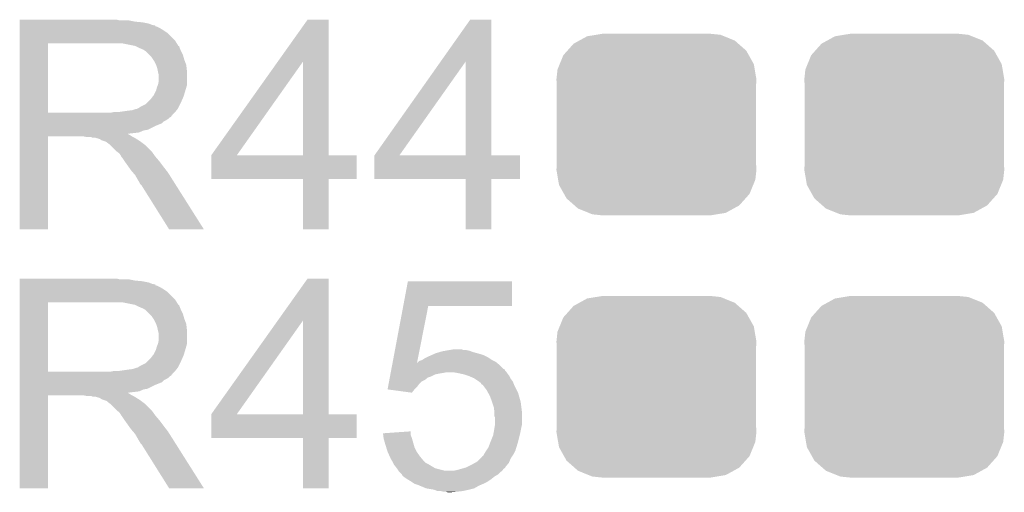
# Model space of a CAD drawing. Extents: x -1.3 to 24.2, y -3.9 to 53.4.
# Tile 30 of 57: x 14.9 to 18.7, y 13.8 to 15.6. Entities that reach past the tile are written whole.
import ezdxf

# ---------------------------------------------------------------- set-up
doc = ezdxf.new("R2010")
doc.units = 0
doc.layers.get('0').update_dxf_attribs({"linetype": 'CONTINUOUS'})
doc.layers.add('TWO-WIRE_ETH_3_CLICK_V103_GTO', color=11, linetype='CONTINUOUS')
doc.layers.add('TWO-WIRE_ETH_3_CLICK_V103_GTS', color=8, linetype='CONTINUOUS')

# ---------------------------------------------------------------- blocks, each defined once
blk = doc.blocks.new('CUSTOM_70')
for points in [[(-0.268438, 0.342124), (-0.233628, 0.347838), (0.2622, 0.342124), (0.247972, 0.347838)], [(-0.233628, 0.347838), (-0.20955, 0.35179), (0.247972, 0.347838), (0.20955, 0.35179)], [(-0.34504, 0.286174), (-0.320744, 0.31339), (0.348152, 0.286174), (0.317222, 0.31339)], [(-0.320744, 0.31339), (-0.298526, 0.325596), (0.317222, 0.31339), (0.30335, 0.325596)], [(-0.298526, 0.325596), (-0.268438, 0.342124), (0.30335, 0.325596), (0.2622, 0.342124)], [(-0.37475, 0.234078), (-0.360486, 0.26887), (0.377262, 0.234078), (0.357822, 0.26887)], [(-0.360486, 0.26887), (-0.34504, 0.286174), (0.357822, 0.26887), (0.348152, 0.286174)], [(-0.383124, 0.213652), (-0.37475, 0.234078), (0.380766, 0.213652), (0.377262, 0.234078)], [(-0.38735, 0.17526), (-0.383124, 0.213652), (0.38735, 0.17526), (0.380766, 0.213652)], [(-0.38608, 0.154124), (-0.38735, 0.17526), (0.38608, 0.154124), (0.38735, 0.17526)], [(-0.38608, -0.154124), (-0.38608, 0.154124), (0.38608, -0.154124), (0.38608, 0.154124)], [(-0.38735, -0.17526), (-0.38608, -0.154124), (0.38735, -0.17526), (0.38608, -0.154124)], [(-0.380764, -0.213652), (-0.38735, -0.17526), (0.383124, -0.213652), (0.38735, -0.17526)], [(-0.377262, -0.234078), (-0.380764, -0.213652), (0.374748, -0.234078), (0.383124, -0.213652)], [(-0.35782, -0.26887), (-0.377262, -0.234078), (0.360486, -0.26887), (0.374748, -0.234078)], [(-0.348152, -0.286174), (-0.35782, -0.26887), (0.345038, -0.286174), (0.360486, -0.26887)], [(-0.31722, -0.31339), (-0.348152, -0.286174), (0.320744, -0.31339), (0.345038, -0.286174)], [(-0.30335, -0.325596), (-0.31722, -0.31339), (0.298524, -0.325596), (0.320744, -0.31339)], [(-0.262198, -0.342124), (-0.30335, -0.325596), (0.268438, -0.342124), (0.298524, -0.325596)], [(-0.247972, -0.347838), (-0.262198, -0.342124), (0.233626, -0.347838), (0.268438, -0.342124)], [(-0.20955, -0.35179), (-0.247972, -0.347838), (0.20955, -0.35179), (0.233626, -0.347838)]]:
    blk.add_solid(points)

msp = doc.modelspace()

# ---------------------------------------------------------------- linework, layer by layer
at = {"layer": 'TWO-WIRE_ETH_3_CLICK_V103_GTO'}
for points in [[(14.85902, 15.64386), (14.859022, 15.6464), (15.245082, 15.64386), (15.234922, 15.6464)], [(14.85902, 15.63878), (14.85902, 15.64386), (15.30604, 15.63878), (15.280642, 15.64386)], [(14.85902, 15.63624), (14.85902, 15.63878), (15.333982, 15.63624), (15.30604, 15.63878)], [(15.858584, 15.483784), (15.974054, 15.646378), (16.055348, 15.483784), (16.05534, 15.646378)], [(15.974054, 15.646378), (15.97407, 15.6464), (16.05534, 15.646378), (15.97407, 15.6464)], [(16.48929, 15.483784), (16.603974, 15.646378), (16.685268, 15.483784), (16.68526, 15.646378)], [(16.603974, 15.646378), (16.60399, 15.6464), (16.68526, 15.646378), (16.60399, 15.6464)], [(14.85902, 15.631158), (14.85902, 15.63624), (15.359382, 15.631158), (15.333982, 15.63624)], [(14.85902, 15.62608), (14.85902, 15.631158), (15.372082, 15.62608), (15.359382, 15.631158)], [(14.85902, 15.623522), (14.85902, 15.62608), (15.38478, 15.623522), (15.372082, 15.62608)], [(14.85902, 15.620996), (14.85902, 15.623522), (15.384796, 15.620996), (15.38478, 15.623522)], [(14.85902, 15.61846), (14.85902, 15.620996), (15.3924, 15.61846), (15.384796, 15.620996)], [(14.85902, 15.61338), (14.85902, 15.61846), (15.402558, 15.61338), (15.3924, 15.61846)], [(14.85902, 15.605762), (14.85902, 15.61338), (15.41526, 15.605762), (15.402558, 15.61338)], [(14.85902, 15.595598), (14.85902, 15.605762), (15.430502, 15.595598), (15.41526, 15.605762)], [(14.859018, 15.565118), (14.85902, 15.595598), (15.46098, 15.565118), (15.430502, 15.595598)], [(14.859018, 15.55496), (14.859018, 15.565118), (15.467336, 15.55496), (15.46098, 15.565118)], [(14.859012, 15.285742), (14.859018, 15.55494), (14.96822, 15.285742), (14.968222, 15.55494)], [(14.859018, 15.55494), (14.859018, 15.55496), (14.968222, 15.55494), (15.22222, 15.55496)], [(15.306034, 15.5448), (15.255242, 15.55496), (15.473692, 15.5448), (15.467336, 15.55496)], [(15.306042, 15.544798), (15.306034, 15.5448), (15.47401, 15.544798), (15.473692, 15.5448)], [(15.306072, 15.544784), (15.306042, 15.544798), (15.476224, 15.544784), (15.47401, 15.544798)], [(15.32128, 15.53718), (15.306072, 15.544784), (15.47876, 15.53718), (15.476224, 15.544784)], [(15.339062, 15.529558), (15.32128, 15.53718), (15.48181, 15.529558), (15.47876, 15.53718)], [(15.34668, 15.52448), (15.339062, 15.529558), (15.48384, 15.52448), (15.48181, 15.529558)], [(15.346682, 15.524478), (15.34668, 15.52448), (15.483842, 15.524478), (15.48384, 15.52448)], [(15.361922, 15.509238), (15.346682, 15.524478), (15.491462, 15.509238), (15.483842, 15.524478)], [(15.36954, 15.50162), (15.361922, 15.509238), (15.493638, 15.50162), (15.491462, 15.509238)], [(15.376314, 15.49146), (15.36954, 15.50162), (15.49654, 15.49146), (15.493638, 15.50162)], [(15.3797, 15.486378), (15.376314, 15.49146), (15.498446, 15.486378), (15.49654, 15.49146)], [(15.38732, 15.471138), (15.3797, 15.486378), (15.50416, 15.471138), (15.498446, 15.486378)], [(15.3924, 15.455898), (15.38732, 15.471138), (15.505854, 15.455898), (15.50416, 15.471138)], [(15.393926, 15.448278), (15.3924, 15.455898), (15.5067, 15.448278), (15.505854, 15.455898)], [(15.39494, 15.4432), (15.393926, 15.448278), (15.5067, 15.4432), (15.5067, 15.448278)], [(15.600704, 15.120656), (15.858584, 15.483784), (15.699764, 15.120656), (15.956244, 15.483784)], [(15.956258, 15.12062), (15.956244, 15.483784), (16.055362, 15.12062), (16.055348, 15.483784)], [(16.233164, 15.120656), (16.48929, 15.483784), (16.329684, 15.120656), (16.586164, 15.483784)], [(16.586178, 15.12062), (16.586164, 15.483784), (16.685282, 15.12062), (16.685268, 15.483784)], [(15.39748, 15.433038), (15.39494, 15.4432), (15.5067, 15.433038), (15.5067, 15.4432)], [(15.39748, 15.407638), (15.39748, 15.433038), (15.5067, 15.407638), (15.5067, 15.433038)], [(15.377158, 15.35176), (15.38732, 15.372078), (15.494762, 15.35176), (15.500856, 15.372078)], [(15.38732, 15.372078), (15.387954, 15.37462), (15.500856, 15.372078), (15.50162, 15.37462)], [(15.387954, 15.37462), (15.38986, 15.382238), (15.50162, 15.37462), (15.503796, 15.382238)], [(15.38986, 15.382238), (15.39392, 15.392396), (15.503796, 15.382238), (15.5067, 15.392396)], [(15.39392, 15.392396), (15.394938, 15.394938), (15.5067, 15.392396), (15.5067, 15.394938)], [(15.394938, 15.394938), (15.39748, 15.407638), (15.5067, 15.394938), (15.5067, 15.407638)], [(15.354298, 15.32636), (15.366998, 15.33906), (15.48384, 15.32636), (15.489484, 15.33906)], [(15.366998, 15.33906), (15.37462, 15.349218), (15.489484, 15.33906), (15.494, 15.349218)], [(15.37462, 15.349218), (15.377158, 15.35176), (15.494, 15.349218), (15.494762, 15.35176)], [(15.27556, 15.29334), (15.295878, 15.29588), (15.465044, 15.29334), (15.467076, 15.29588)], [(15.295878, 15.29588), (15.311118, 15.300958), (15.467076, 15.29588), (15.471138, 15.300958)], [(15.311118, 15.300958), (15.313656, 15.30096), (15.471138, 15.300958), (15.47114, 15.30096)], [(15.313656, 15.30096), (15.318738, 15.3035), (15.47114, 15.30096), (15.47241, 15.3035)], [(15.318738, 15.3035), (15.326358, 15.308578), (15.47241, 15.3035), (15.474948, 15.308578)], [(15.326358, 15.308578), (15.346676, 15.318738), (15.474948, 15.308578), (15.480028, 15.318738)], [(15.346676, 15.318738), (15.354298, 15.32636), (15.480028, 15.318738), (15.48384, 15.32636)], [(14.85901, 15.27556), (14.859012, 15.278094), (15.450798, 15.27556), (15.45082, 15.278094)], [(14.85901, 15.275546), (14.85901, 15.27556), (15.448274, 15.275546), (15.450798, 15.27556)], [(14.85901, 15.270478), (14.85901, 15.275546), (15.445734, 15.270478), (15.448274, 15.275546)], [(14.85901, 15.267938), (14.85901, 15.270478), (15.44066, 15.267938), (15.445734, 15.270478)], [(14.85901, 15.26286), (14.85901, 15.267938), (15.43558, 15.26286), (15.44066, 15.267938)], [(14.85901, 15.25778), (14.85901, 15.26286), (15.427958, 15.25778), (15.43558, 15.26286)], [(14.85901, 15.252698), (14.85901, 15.25778), (15.4178, 15.252698), (15.427958, 15.25778)], [(14.859012, 15.28572), (14.859012, 15.285742), (15.209518, 15.28572), (14.96822, 15.285742)], [(14.859012, 15.278094), (14.859012, 15.28572), (15.45082, 15.278094), (15.45844, 15.28572)], [(15.209518, 15.28572), (15.222218, 15.28826), (15.45844, 15.28572), (15.46098, 15.28826)], [(15.239998, 15.28826), (15.27556, 15.29334), (15.46098, 15.28826), (15.465044, 15.29334)], [(14.85901, 15.24508), (14.85901, 15.252698), (15.410176, 15.24508), (15.4178, 15.252698)], [(14.85901, 15.23492), (14.85901, 15.24508), (15.38478, 15.23492), (15.410176, 15.24508)], [(14.85901, 15.21968), (14.85901, 15.23492), (15.354298, 15.21968), (15.38478, 15.23492)], [(14.85901, 15.217138), (14.85901, 15.21968), (15.339058, 15.217138), (15.354298, 15.21968)], [(14.85901, 15.20952), (14.85901, 15.217138), (15.321276, 15.20952), (15.339058, 15.217138)], [(14.859, 14.833622), (14.859008, 15.194258), (14.968198, 14.833622), (14.96822, 15.194258)], [(14.859008, 15.201898), (14.85901, 15.204406), (15.280644, 15.201898), (15.278132, 15.204406)], [(14.859008, 15.199358), (14.859008, 15.201898), (15.285722, 15.199358), (15.280644, 15.201898)], [(14.859008, 15.19428), (14.859008, 15.199358), (15.293342, 15.19428), (15.285722, 15.199358)], [(14.859008, 15.194258), (14.859008, 15.19428), (14.96822, 15.194258), (15.105378, 15.19428)], [(14.85901, 15.20698), (14.85901, 15.20952), (15.30096, 15.20698), (15.321276, 15.20952)], [(14.85901, 15.204406), (14.85901, 15.20698), (15.278132, 15.204406), (15.30096, 15.20698)], [(15.118078, 15.19174), (15.105378, 15.19428), (15.29842, 15.19174), (15.293342, 15.19428)], [(15.140936, 15.189202), (15.135856, 15.19174), (15.303496, 15.189202), (15.29842, 15.19174)], [(15.151098, 15.1892), (15.140936, 15.189202), (15.303498, 15.1892), (15.303496, 15.189202)], [(15.16888, 15.184122), (15.151098, 15.1892), (15.311624, 15.184122), (15.303498, 15.1892)], [(15.176496, 15.179042), (15.16888, 15.184122), (15.319752, 15.179042), (15.311624, 15.184122)], [(15.18412, 15.1765), (15.176496, 15.179042), (15.323818, 15.1765), (15.319752, 15.179042)], [(15.191738, 15.17396), (15.18412, 15.1765), (15.327206, 15.17396), (15.323818, 15.1765)], [(15.196816, 15.171422), (15.191738, 15.17396), (15.33059, 15.171422), (15.327206, 15.17396)], [(15.19936, 15.168882), (15.196816, 15.171422), (15.333976, 15.168882), (15.33059, 15.171422)], [(15.209518, 15.16126), (15.19936, 15.168882), (15.344138, 15.16126), (15.333976, 15.168882)], [(15.209522, 15.161258), (15.209518, 15.16126), (15.34414, 15.161258), (15.344138, 15.16126)], [(15.23492, 15.135862), (15.209522, 15.161258), (15.369538, 15.135862), (15.34414, 15.161258)], [(15.23831, 15.13332), (15.23492, 15.135862), (15.37208, 15.13332), (15.369538, 15.135862)], [(15.245078, 15.128242), (15.23831, 15.13332), (15.375708, 15.128242), (15.37208, 15.13332)], [(15.250158, 15.120622), (15.245078, 15.128242), (15.38115, 15.120622), (15.375708, 15.128242)], [(15.252698, 15.115544), (15.250158, 15.120622), (15.384778, 15.115544), (15.38115, 15.120622)], [(15.252702, 15.11554), (15.252698, 15.115544), (15.38478, 15.11554), (15.384778, 15.115544)], [(15.255238, 15.113002), (15.252702, 15.11554), (15.386956, 15.113002), (15.38478, 15.11554)], [(15.2654, 15.097762), (15.255238, 15.113002), (15.40002, 15.097762), (15.386956, 15.113002)], [(15.60068, 15.029202), (15.600682, 15.120598), (16.164538, 15.029202), (16.16456, 15.120598)], [(15.600682, 15.12062), (15.600684, 15.120626), (15.956258, 15.12062), (15.91351, 15.120626)], [(15.600682, 15.120598), (15.600682, 15.12062), (16.16456, 15.120598), (16.055362, 15.12062)], [(15.600684, 15.120626), (15.600704, 15.120656), (15.91351, 15.120626), (15.699764, 15.120656)], [(16.23314, 15.029202), (16.233142, 15.120598), (16.796998, 15.029202), (16.79702, 15.120598)], [(16.233142, 15.12062), (16.233144, 15.120626), (16.586178, 15.12062), (16.54343, 15.120626)], [(16.233142, 15.120598), (16.233142, 15.12062), (16.79702, 15.120598), (16.685282, 15.12062)], [(16.233144, 15.120626), (16.233164, 15.120656), (16.54343, 15.120626), (16.329684, 15.120656)], [(15.2654, 15.09776), (15.2654, 15.097762), (15.400022, 15.09776), (15.40002, 15.097762)], [(15.279914, 15.07744), (15.2654, 15.09776), (15.41526, 15.07744), (15.400022, 15.09776)], [(15.2908, 15.062198), (15.279914, 15.07744), (15.427116, 15.062198), (15.41526, 15.07744)], [(15.297332, 15.05458), (15.2908, 15.062198), (15.43304, 15.05458), (15.427116, 15.062198)], [(15.30604, 15.04442), (15.297332, 15.05458), (15.439462, 15.04442), (15.43304, 15.05458)], [(15.3162, 15.02664), (15.30604, 15.04442), (15.4507, 15.02664), (15.439462, 15.04442)], [(15.32382, 15.013938), (15.3162, 15.02664), (15.458726, 15.013938), (15.4507, 15.02664)], [(15.956258, 15.02918), (15.60068, 15.029202), (16.164538, 15.02918), (16.164538, 15.029202)], [(15.95626, 15.029158), (15.956258, 15.02918), (16.05534, 15.029158), (16.164538, 15.02918)], [(15.95628, 14.833622), (15.95626, 15.029158), (16.055318, 14.833622), (16.05534, 15.029158)], [(16.586178, 15.02918), (16.23314, 15.029202), (16.796998, 15.02918), (16.796998, 15.029202)], [(16.58618, 15.029158), (16.586178, 15.02918), (16.68526, 15.029158), (16.796998, 15.02918)], [(16.5862, 14.833622), (16.58618, 15.029158), (16.685238, 14.833622), (16.68526, 15.029158)], [(15.326358, 15.008864), (15.32382, 15.013938), (15.461934, 15.008864), (15.458726, 15.013938)], [(15.331438, 15.003782), (15.326358, 15.008864), (15.465146, 15.003782), (15.461934, 15.008864)], [(15.438118, 14.83361), (15.331438, 15.003782), (15.572694, 14.83361), (15.465146, 15.003782)], [(14.968198, 14.8336), (14.859, 14.833622), (14.968198, 14.8336), (14.968198, 14.833622)], [(15.5727, 14.8336), (15.572694, 14.83361), (15.5727, 14.8336), (15.438118, 14.83361)], [(16.055318, 14.8336), (15.95628, 14.833622), (16.055318, 14.8336), (16.055318, 14.833622)], [(16.685238, 14.8336), (16.5862, 14.833622), (16.685238, 14.8336), (16.685238, 14.833622)], [(14.85902, 14.64056), (14.859022, 14.6431), (15.245082, 14.64056), (15.234922, 14.6431)], [(14.85902, 14.63548), (14.85902, 14.64056), (15.30604, 14.63548), (15.280642, 14.64056)], [(14.85902, 14.63294), (14.85902, 14.63548), (15.333982, 14.63294), (15.30604, 14.63548)], [(14.85902, 14.627858), (14.85902, 14.63294), (15.359382, 14.627858), (15.333982, 14.63294)], [(14.85902, 14.62278), (14.85902, 14.627858), (15.372082, 14.62278), (15.359382, 14.627858)], [(14.85902, 14.620222), (14.85902, 14.62278), (15.38478, 14.620222), (15.372082, 14.62278)], [(14.85902, 14.617696), (14.85902, 14.620222), (15.384796, 14.617696), (15.38478, 14.620222)], [(14.85902, 14.61516), (14.85902, 14.617696), (15.3924, 14.61516), (15.384796, 14.617696)], [(14.85902, 14.61008), (14.85902, 14.61516), (15.402558, 14.61008), (15.3924, 14.61516)], [(14.85902, 14.602462), (14.85902, 14.61008), (15.41526, 14.602462), (15.402558, 14.61008)], [(15.858584, 14.480484), (15.974054, 14.643078), (16.055348, 14.480484), (16.05534, 14.643078)], [(15.974054, 14.643078), (15.97407, 14.6431), (16.05534, 14.643078), (15.97407, 14.6431)], [(16.344558, 14.53642), (16.362692, 14.632918), (16.766518, 14.53642), (16.76654, 14.632918)], [(16.362692, 14.632918), (16.362698, 14.63294), (16.76654, 14.632918), (16.362698, 14.63294)], [(14.859018, 14.561818), (14.85902, 14.592298), (15.46098, 14.561818), (15.430502, 14.592298)], [(14.85902, 14.592298), (14.85902, 14.602462), (15.430502, 14.592298), (15.41526, 14.602462)], [(14.859012, 14.282442), (14.859018, 14.55164), (14.96822, 14.282442), (14.968222, 14.55164)], [(14.859018, 14.55166), (14.859018, 14.561818), (15.467336, 14.55166), (15.46098, 14.561818)], [(14.859018, 14.55164), (14.859018, 14.55166), (14.968222, 14.55164), (15.22222, 14.55166)], [(15.306034, 14.5415), (15.255242, 14.55166), (15.473692, 14.5415), (15.467336, 14.55166)], [(15.306042, 14.541498), (15.306034, 14.5415), (15.47401, 14.541498), (15.473692, 14.5415)], [(15.306072, 14.541484), (15.306042, 14.541498), (15.476224, 14.541484), (15.47401, 14.541498)], [(15.32128, 14.53388), (15.306072, 14.541484), (15.47876, 14.53388), (15.476224, 14.541484)], [(15.339062, 14.526258), (15.32128, 14.53388), (15.48181, 14.526258), (15.47876, 14.53388)], [(16.30351, 14.317986), (16.344556, 14.536402), (16.398266, 14.317986), (16.441416, 14.536402)], [(16.344556, 14.536402), (16.344558, 14.53642), (16.441416, 14.536402), (16.766518, 14.53642)], [(15.34668, 14.52118), (15.339062, 14.526258), (15.48384, 14.52118), (15.48181, 14.526258)], [(15.346682, 14.521178), (15.34668, 14.52118), (15.483842, 14.521178), (15.48384, 14.52118)], [(15.361922, 14.505938), (15.346682, 14.521178), (15.491462, 14.505938), (15.483842, 14.521178)], [(15.36954, 14.49832), (15.361922, 14.505938), (15.493638, 14.49832), (15.491462, 14.505938)], [(15.376314, 14.48816), (15.36954, 14.49832), (15.49654, 14.48816), (15.493638, 14.49832)], [(15.3797, 14.483078), (15.376314, 14.48816), (15.498446, 14.483078), (15.49654, 14.48816)], [(15.38732, 14.467838), (15.3797, 14.483078), (15.50416, 14.467838), (15.498446, 14.483078)], [(15.3924, 14.452598), (15.38732, 14.467838), (15.505854, 14.452598), (15.50416, 14.467838)], [(15.600704, 14.117356), (15.858584, 14.480484), (15.699764, 14.117356), (15.956244, 14.480484)], [(15.956258, 14.11732), (15.956244, 14.480484), (16.055362, 14.11732), (16.055348, 14.480484)], [(15.393926, 14.444978), (15.3924, 14.452598), (15.5067, 14.444978), (15.505854, 14.452598)], [(15.39494, 14.4399), (15.393926, 14.444978), (15.5067, 14.4399), (15.5067, 14.444978)], [(15.39748, 14.429738), (15.39494, 14.4399), (15.5067, 14.429738), (15.5067, 14.4399)], [(15.39748, 14.404338), (15.39748, 14.429738), (15.5067, 14.404338), (15.5067, 14.429738)], [(15.387954, 14.37132), (15.38986, 14.378938), (15.50162, 14.37132), (15.503796, 14.378938)], [(15.38986, 14.378938), (15.39392, 14.389096), (15.503796, 14.378938), (15.5067, 14.389096)], [(15.39392, 14.389096), (15.394938, 14.391638), (15.5067, 14.389096), (15.5067, 14.391638)], [(15.394938, 14.391638), (15.39748, 14.404338), (15.5067, 14.391638), (15.5067, 14.404338)], [(15.366998, 14.33576), (15.37462, 14.345918), (15.489484, 14.33576), (15.494, 14.345918)], [(15.37462, 14.345918), (15.377158, 14.34846), (15.494, 14.345918), (15.494762, 14.34846)], [(15.377158, 14.34846), (15.38732, 14.368778), (15.494762, 14.34846), (15.500856, 14.368778)], [(15.38732, 14.368778), (15.387954, 14.37132), (15.500856, 14.368778), (15.50162, 14.37132)], [(16.436336, 14.338298), (16.4465, 14.34338), (16.672562, 14.338298), (16.6624, 14.34338)], [(16.4465, 14.34338), (16.452212, 14.34592), (16.6624, 14.34338), (16.65732, 14.34592)], [(16.452212, 14.34592), (16.46364, 14.351), (16.65732, 14.34592), (16.64208, 14.351)], [(16.46364, 14.351), (16.46936, 14.353542), (16.64208, 14.351), (16.632758, 14.353542)], [(16.46936, 14.353542), (16.486284, 14.358618), (16.632758, 14.353542), (16.61414, 14.358618)], [(16.486284, 14.358618), (16.49476, 14.36116), (16.61414, 14.358618), (16.607788, 14.36116)], [(16.49476, 14.36116), (16.508718, 14.363698), (16.607788, 14.36116), (16.601442, 14.363698)], [(16.508718, 14.363698), (16.5227, 14.36624), (16.601442, 14.363698), (16.588742, 14.36624)], [(16.5227, 14.36624), (16.537928, 14.368778), (16.578584, 14.36624), (16.570962, 14.368778)], [(16.537928, 14.368778), (16.537942, 14.36878), (16.570962, 14.368778), (16.537942, 14.36878)], [(15.318738, 14.3002), (15.326358, 14.305278), (15.47241, 14.3002), (15.474948, 14.305278)], [(15.326358, 14.305278), (15.346676, 14.315438), (15.474948, 14.305278), (15.480028, 14.315438)], [(15.346676, 14.315438), (15.354298, 14.32306), (15.480028, 14.315438), (15.48384, 14.32306)], [(15.354298, 14.32306), (15.366998, 14.33576), (15.48384, 14.32306), (15.489484, 14.33576)], [(16.298736, 14.29258), (16.3016, 14.307822), (16.733526, 14.29258), (16.718278, 14.307822)], [(16.3016, 14.307822), (16.30351, 14.31798), (16.718278, 14.307822), (16.706088, 14.31798)], [(16.30351, 14.31798), (16.30351, 14.317986), (16.398266, 14.31798), (16.400786, 14.317986)], [(16.398266, 14.31798), (16.398266, 14.317986), (16.706088, 14.31798), (16.70608, 14.317986)], [(16.400786, 14.317986), (16.40332, 14.32052), (16.70608, 14.317986), (16.703038, 14.32052)], [(16.40332, 14.32052), (16.405864, 14.323062), (16.703038, 14.32052), (16.697956, 14.323062)], [(16.405864, 14.323062), (16.410942, 14.3256), (16.697956, 14.323062), (16.692882, 14.3256)], [(16.410942, 14.3256), (16.418558, 14.32814), (16.692882, 14.3256), (16.687802, 14.32814)], [(16.418558, 14.32814), (16.418564, 14.328142), (16.687802, 14.32814), (16.6878, 14.328142)], [(16.418564, 14.328142), (16.426182, 14.33322), (16.6878, 14.328142), (16.680182, 14.33322)], [(16.426182, 14.33322), (16.436336, 14.338298), (16.680182, 14.33322), (16.672562, 14.338298)], [(14.85901, 14.27226), (14.859012, 14.274794), (15.450798, 14.27226), (15.45082, 14.274794)], [(14.85901, 14.272246), (14.85901, 14.27226), (15.448274, 14.272246), (15.450798, 14.27226)], [(14.85901, 14.267178), (14.85901, 14.272246), (15.445734, 14.267178), (15.448274, 14.272246)], [(14.85901, 14.264638), (14.85901, 14.267178), (15.44066, 14.264638), (15.445734, 14.267178)], [(14.85901, 14.25956), (14.85901, 14.264638), (15.43558, 14.25956), (15.44066, 14.264638)], [(14.859012, 14.28242), (14.859012, 14.282442), (15.209518, 14.28242), (14.96822, 14.282442)], [(14.859012, 14.274794), (14.859012, 14.28242), (15.45082, 14.274794), (15.45844, 14.28242)], [(15.209518, 14.28242), (15.222218, 14.28496), (15.45844, 14.28242), (15.46098, 14.28496)], [(15.239998, 14.28496), (15.27556, 14.29004), (15.46098, 14.28496), (15.465044, 14.29004)], [(15.27556, 14.29004), (15.295878, 14.29258), (15.465044, 14.29004), (15.467076, 14.29258)], [(15.295878, 14.29258), (15.311118, 14.297658), (15.467076, 14.29258), (15.471138, 14.297658)], [(15.311118, 14.297658), (15.313656, 14.29766), (15.471138, 14.297658), (15.47114, 14.29766)], [(15.313656, 14.29766), (15.318738, 14.3002), (15.47114, 14.29766), (15.47241, 14.3002)], [(16.29253, 14.259556), (16.293486, 14.26464), (16.438878, 14.259556), (16.454118, 14.26464)], [(16.293486, 14.26464), (16.294916, 14.272258), (16.454118, 14.26464), (16.469358, 14.272258)], [(16.294916, 14.272258), (16.295394, 14.2748), (16.469358, 14.272258), (16.48206, 14.2748)], [(16.295394, 14.2748), (16.295872, 14.27734), (16.48206, 14.2748), (16.4973, 14.27734)], [(16.295872, 14.27734), (16.29635, 14.27988), (16.4973, 14.27734), (16.509998, 14.27988)], [(16.29635, 14.27988), (16.296826, 14.28242), (16.745374, 14.27988), (16.74368, 14.28242)], [(16.296826, 14.28242), (16.297782, 14.2875), (16.74368, 14.28242), (16.738602, 14.2875)], [(16.297782, 14.2875), (16.298734, 14.292566), (16.738602, 14.2875), (16.736066, 14.292566)], [(16.298734, 14.292566), (16.298736, 14.29258), (16.736066, 14.292566), (16.733526, 14.29258)], [(16.55572, 14.27734), (16.540478, 14.27988), (16.747068, 14.27734), (16.745374, 14.27988)], [(16.56715, 14.2748), (16.55572, 14.27734), (16.74876, 14.2748), (16.747068, 14.27734)], [(16.578578, 14.27226), (16.56715, 14.2748), (16.750666, 14.27226), (16.74876, 14.2748)], [(16.60144, 14.26464), (16.578578, 14.27226), (16.75638, 14.26464), (16.750666, 14.27226)], [(16.601446, 14.264638), (16.60144, 14.26464), (16.75638, 14.264638), (16.75638, 14.26464)], [(16.61922, 14.25702), (16.601446, 14.264638), (16.760192, 14.25702), (16.75638, 14.264638)], [(14.85901, 14.25448), (14.85901, 14.25956), (15.427958, 14.25448), (15.43558, 14.25956)], [(14.85901, 14.249398), (14.85901, 14.25448), (15.4178, 14.249398), (15.427958, 14.25448)], [(14.85901, 14.24178), (14.85901, 14.249398), (15.410176, 14.24178), (15.4178, 14.249398)], [(14.85901, 14.23162), (14.85901, 14.24178), (15.38478, 14.23162), (15.410176, 14.24178)], [(14.85901, 14.21638), (14.85901, 14.23162), (15.354298, 14.21638), (15.38478, 14.23162)], [(16.285848, 14.224), (16.287758, 14.234158), (16.398238, 14.224), (16.40586, 14.234158)], [(16.287758, 14.234158), (16.289666, 14.244318), (16.40586, 14.234158), (16.41602, 14.244318)], [(16.289666, 14.244318), (16.290622, 14.2494), (16.41602, 14.244318), (16.426178, 14.2494)], [(16.290622, 14.2494), (16.291576, 14.25448), (16.426178, 14.2494), (16.4338, 14.25448)], [(16.291576, 14.25448), (16.29253, 14.259556), (16.4338, 14.25448), (16.438878, 14.259556)], [(16.62303, 14.25448), (16.61922, 14.25702), (16.761462, 14.25448), (16.760192, 14.25702)], [(16.63446, 14.24686), (16.62303, 14.25448), (16.767176, 14.24686), (16.761462, 14.25448)], [(16.637848, 14.24432), (16.63446, 14.24686), (16.76908, 14.24432), (16.767176, 14.24686)], [(16.644618, 14.239242), (16.637848, 14.24432), (16.771112, 14.239242), (16.76908, 14.24432)], [(16.649696, 14.231628), (16.644618, 14.239242), (16.774158, 14.231628), (16.771112, 14.239242)], [(16.65223, 14.23162), (16.649696, 14.231628), (16.77416, 14.23162), (16.774158, 14.231628)], [(16.66748, 14.211302), (16.65223, 14.23162), (16.78432, 14.211302), (16.77416, 14.23162)], [(14.859, 13.830322), (14.859008, 14.190958), (14.968198, 13.830322), (14.96822, 14.190958)], [(14.859008, 14.198598), (14.85901, 14.201106), (15.280644, 14.198598), (15.278132, 14.201106)], [(14.859008, 14.196058), (14.859008, 14.198598), (15.285722, 14.196058), (15.280644, 14.198598)], [(14.859008, 14.19098), (14.859008, 14.196058), (15.293342, 14.19098), (15.285722, 14.196058)], [(14.859008, 14.190958), (14.859008, 14.19098), (14.96822, 14.190958), (15.105378, 14.19098)], [(14.85901, 14.213838), (14.85901, 14.21638), (15.339058, 14.213838), (15.354298, 14.21638)], [(14.85901, 14.20622), (14.85901, 14.213838), (15.321276, 14.20622), (15.339058, 14.213838)], [(14.85901, 14.20368), (14.85901, 14.20622), (15.30096, 14.20368), (15.321276, 14.20622)], [(14.85901, 14.201106), (14.85901, 14.20368), (15.278132, 14.201106), (15.30096, 14.20368)], [(15.118078, 14.18844), (15.105378, 14.19098), (15.29842, 14.18844), (15.293342, 14.19098)], [(15.140936, 14.185902), (15.135856, 14.18844), (15.303496, 14.185902), (15.29842, 14.18844)], [(16.283944, 14.213862), (16.285848, 14.224), (16.3881, 14.213862), (16.398238, 14.224)], [(16.284122, 14.213838), (16.283944, 14.213862), (16.388078, 14.213838), (16.3881, 14.213862)], [(16.377912, 14.201142), (16.284122, 14.213838), (16.377912, 14.201142), (16.388078, 14.213838)], [(16.673128, 14.201138), (16.66748, 14.211302), (16.789402, 14.201138), (16.78432, 14.211302)], [(16.68018, 14.188442), (16.673128, 14.201138), (16.79303, 14.188442), (16.789402, 14.201138)], [(16.6878, 14.16812), (16.68018, 14.188442), (16.798834, 14.16812), (16.79303, 14.188442)], [(15.151098, 14.1859), (15.140936, 14.185902), (15.303498, 14.1859), (15.303496, 14.185902)], [(15.16888, 14.180822), (15.151098, 14.1859), (15.311624, 14.180822), (15.303498, 14.1859)], [(15.176496, 14.175742), (15.16888, 14.180822), (15.319752, 14.175742), (15.311624, 14.180822)], [(15.18412, 14.1732), (15.176496, 14.175742), (15.323818, 14.1732), (15.319752, 14.175742)], [(15.191738, 14.17066), (15.18412, 14.1732), (15.327206, 14.17066), (15.323818, 14.1732)], [(15.196816, 14.168122), (15.191738, 14.17066), (15.33059, 14.168122), (15.327206, 14.17066)], [(15.19936, 14.165582), (15.196816, 14.168122), (15.333976, 14.165582), (15.33059, 14.168122)], [(15.209518, 14.15796), (15.19936, 14.165582), (15.344138, 14.15796), (15.333976, 14.165582)], [(15.209522, 14.157958), (15.209518, 14.15796), (15.34414, 14.157958), (15.344138, 14.15796)], [(15.23492, 14.132562), (15.209522, 14.157958), (15.369538, 14.132562), (15.34414, 14.157958)], [(16.688648, 14.165578), (16.6878, 14.16812), (16.79956, 14.165578), (16.798834, 14.16812)], [(16.695418, 14.145262), (16.688648, 14.165578), (16.8021, 14.145262), (16.79956, 14.165578)], [(15.23831, 14.13002), (15.23492, 14.132562), (15.37208, 14.13002), (15.369538, 14.132562)], [(15.245078, 14.124942), (15.23831, 14.13002), (15.375708, 14.124942), (15.37208, 14.13002)], [(15.250158, 14.117322), (15.245078, 14.124942), (15.38115, 14.117322), (15.375708, 14.124942)], [(15.252698, 14.112244), (15.250158, 14.117322), (15.384778, 14.112244), (15.38115, 14.117322)], [(15.252702, 14.11224), (15.252698, 14.112244), (15.38478, 14.11224), (15.384778, 14.112244)], [(15.255238, 14.109702), (15.252702, 14.11224), (15.386956, 14.109702), (15.38478, 14.11224)], [(15.60068, 14.025902), (15.600682, 14.117298), (16.164538, 14.025902), (16.16456, 14.117298)], [(15.600682, 14.11732), (15.600684, 14.117326), (15.956258, 14.11732), (15.91351, 14.117326)], [(15.600682, 14.117298), (15.600682, 14.11732), (16.16456, 14.117298), (16.055362, 14.11732)], [(15.600684, 14.117326), (15.600704, 14.117356), (15.91351, 14.117326), (15.699764, 14.117356)], [(16.69796, 14.12494), (16.695418, 14.145262), (16.80464, 14.12494), (16.8021, 14.145262)], [(16.69796, 14.124938), (16.69796, 14.12494), (16.80464, 14.124938), (16.80464, 14.12494)], [(16.69796, 14.109704), (16.69796, 14.124938), (16.80464, 14.109704), (16.80464, 14.124938)], [(15.2654, 14.094462), (15.255238, 14.109702), (15.40002, 14.094462), (15.386956, 14.109702)], [(15.2654, 14.09446), (15.2654, 14.094462), (15.400022, 14.09446), (15.40002, 14.094462)], [(15.279914, 14.07414), (15.2654, 14.09446), (15.41526, 14.07414), (15.400022, 14.09446)], [(15.2908, 14.058898), (15.279914, 14.07414), (15.427116, 14.058898), (15.41526, 14.07414)], [(16.700498, 14.104624), (16.69796, 14.109704), (16.80464, 14.104624), (16.80464, 14.109704)], [(16.698382, 14.06652), (16.700076, 14.076678), (16.8021, 14.06652), (16.80464, 14.076678)], [(16.700076, 14.076678), (16.7005, 14.079222), (16.80464, 14.076678), (16.80464, 14.079222)], [(16.7005, 14.079222), (16.700498, 14.104624), (16.80464, 14.079222), (16.80464, 14.104624)], [(15.297332, 14.05128), (15.2908, 14.058898), (15.43304, 14.05128), (15.427116, 14.058898)], [(15.30604, 14.04112), (15.297332, 14.05128), (15.439462, 14.04112), (15.43304, 14.05128)], [(15.3162, 14.02334), (15.30604, 14.04112), (15.4507, 14.02334), (15.439462, 14.04112)], [(16.26618, 14.04366), (16.37284, 14.051256), (16.372842, 14.04366), (16.37284, 14.051256)], [(16.266812, 14.038576), (16.26618, 14.04366), (16.372842, 14.038576), (16.372842, 14.04366)], [(16.268386, 14.02588), (16.266812, 14.038576), (16.377922, 14.02588), (16.372842, 14.038576)], [(16.68272, 14.010642), (16.69288, 14.036042), (16.7894, 14.010642), (16.79575, 14.036042)], [(16.69288, 14.036042), (16.693802, 14.04112), (16.79575, 14.036042), (16.79702, 14.04112)], [(16.693802, 14.04112), (16.69796, 14.06398), (16.79702, 14.04112), (16.801592, 14.06398)], [(16.69796, 14.06398), (16.698382, 14.06652), (16.801592, 14.06398), (16.8021, 14.06652)], [(15.32382, 14.010638), (15.3162, 14.02334), (15.458726, 14.010638), (15.4507, 14.02334)], [(15.326358, 14.005564), (15.32382, 14.010638), (15.461934, 14.005564), (15.458726, 14.010638)], [(15.331438, 14.000482), (15.326358, 14.005564), (15.465146, 14.000482), (15.461934, 14.005564)], [(15.438118, 13.83031), (15.331438, 14.000482), (15.572694, 13.83031), (15.465146, 14.000482)], [(15.956258, 14.02588), (15.60068, 14.025902), (16.164538, 14.02588), (16.164538, 14.025902)], [(15.95626, 14.025858), (15.956258, 14.02588), (16.05534, 14.025858), (16.164538, 14.02588)], [(15.95628, 13.830322), (15.95626, 14.025858), (16.055318, 13.830322), (16.05534, 14.025858)], [(16.2687, 14.023342), (16.268386, 14.02588), (16.378648, 14.023342), (16.377922, 14.02588)], [(16.27378, 14.00556), (16.2687, 14.023342), (16.383728, 14.00556), (16.378648, 14.023342)], [(16.27847, 13.99032), (16.27378, 14.00556), (16.38808, 13.99032), (16.383728, 14.00556)], [(16.6751, 13.99032), (16.68272, 14.01064), (16.783146, 13.99032), (16.789398, 14.01064)], [(16.68272, 14.01064), (16.68272, 14.010642), (16.789398, 14.01064), (16.7894, 14.010642)], [(16.283938, 13.972542), (16.27847, 13.99032), (16.396972, 13.972542), (16.38808, 13.99032)], [(16.285094, 13.97), (16.283938, 13.972542), (16.398242, 13.97), (16.396972, 13.972542)], [(16.293178, 13.95222), (16.285094, 13.97), (16.41094, 13.95222), (16.398242, 13.97)], [(16.654782, 13.957304), (16.65732, 13.962378), (16.768234, 13.957304), (16.771618, 13.962378)], [(16.65732, 13.962378), (16.664938, 13.97508), (16.771618, 13.962378), (16.777968, 13.97508)], [(16.664938, 13.97508), (16.66663, 13.97762), (16.777968, 13.97508), (16.77924, 13.97762)], [(16.66663, 13.97762), (16.6751, 13.99032), (16.77924, 13.97762), (16.783146, 13.99032)], [(16.29664, 13.944602), (16.293178, 13.95222), (16.41729, 13.944602), (16.41094, 13.95222)], [(16.301212, 13.936982), (16.29664, 13.944602), (16.423638, 13.936982), (16.41729, 13.944602)], [(16.30426, 13.931898), (16.301212, 13.936982), (16.428724, 13.931898), (16.423638, 13.936982)], [(16.305532, 13.929358), (16.30426, 13.931898), (16.431264, 13.929358), (16.428724, 13.931898)], [(16.308072, 13.92428), (16.305532, 13.929358), (16.441418, 13.92428), (16.431264, 13.929358)], [(16.30934, 13.921742), (16.308072, 13.92428), (16.445648, 13.921742), (16.441418, 13.92428)], [(16.318868, 13.909038), (16.30934, 13.921742), (16.46682, 13.909038), (16.445648, 13.921742)], [(16.593812, 13.914116), (16.60906, 13.92174), (16.741138, 13.914116), (16.747488, 13.92174)], [(16.60906, 13.92174), (16.622772, 13.92936), (16.747488, 13.92174), (16.753838, 13.92936)], [(16.622772, 13.92936), (16.63192, 13.934442), (16.753838, 13.92936), (16.756016, 13.934442)], [(16.63192, 13.934442), (16.644614, 13.94714), (16.756016, 13.934442), (16.76146, 13.94714)], [(16.644614, 13.94714), (16.6497, 13.952226), (16.76146, 13.94714), (16.76485, 13.952226)], [(16.6497, 13.952226), (16.649722, 13.95476), (16.76485, 13.952226), (16.766538, 13.95476)], [(16.649722, 13.95476), (16.652246, 13.954766), (16.766538, 13.95476), (16.766542, 13.954766)], [(16.652246, 13.954766), (16.654782, 13.957304), (16.766542, 13.954766), (16.768234, 13.957304)], [(16.322676, 13.90396), (16.318868, 13.909038), (16.4846, 13.90396), (16.46682, 13.909038)], [(16.32458, 13.90142), (16.322676, 13.90396), (16.494762, 13.90142), (16.4846, 13.90396)], [(16.326274, 13.89888), (16.32458, 13.90142), (16.504922, 13.89888), (16.494762, 13.90142)], [(16.326276, 13.898878), (16.326274, 13.89888), (16.728438, 13.898878), (16.728438, 13.89888)], [(16.32966, 13.8938), (16.326276, 13.898878), (16.721668, 13.8938), (16.728438, 13.898878)], [(16.332202, 13.891258), (16.32966, 13.8938), (16.71828, 13.891258), (16.721668, 13.8938)], [(16.339818, 13.88364), (16.332202, 13.891258), (16.71066, 13.88364), (16.71828, 13.891258)], [(16.33982, 13.883638), (16.339818, 13.88364), (16.710658, 13.883638), (16.71066, 13.88364)], [(16.342354, 13.878574), (16.33982, 13.883638), (16.702216, 13.878574), (16.710658, 13.883638)], [(16.540482, 13.89888), (16.55318, 13.90142), (16.728438, 13.89888), (16.730132, 13.90142)], [(16.55318, 13.90142), (16.570946, 13.906496), (16.730132, 13.90142), (16.73352, 13.906496)], [(16.570946, 13.906496), (16.579842, 13.909038), (16.73352, 13.906496), (16.738594, 13.909038)], [(16.579842, 13.909038), (16.58874, 13.91158), (16.738594, 13.909038), (16.739866, 13.91158)], [(16.58874, 13.91158), (16.593812, 13.914116), (16.739866, 13.91158), (16.741138, 13.914116)], [(16.344878, 13.87856), (16.342354, 13.878574), (16.702192, 13.87856), (16.702216, 13.878574)], [(16.3449, 13.87603), (16.344878, 13.87856), (16.697976, 13.87603), (16.702192, 13.87856)], [(16.344916, 13.87602), (16.3449, 13.87603), (16.69796, 13.87602), (16.697976, 13.87603)], [(16.360138, 13.86586), (16.344916, 13.87602), (16.68526, 13.86586), (16.69796, 13.87602)], [(16.36014, 13.865858), (16.360138, 13.86586), (16.685256, 13.865858), (16.68526, 13.86586)], [(16.372842, 13.85824), (16.36014, 13.865858), (16.673828, 13.85824), (16.685256, 13.865858)], [(16.376652, 13.8557), (16.372842, 13.85824), (16.670018, 13.8557), (16.673828, 13.85824)], [(16.388076, 13.848082), (16.376652, 13.8557), (16.654782, 13.848082), (16.670018, 13.8557)], [(16.388082, 13.84808), (16.388076, 13.848082), (16.65478, 13.84808), (16.654782, 13.848082)], [(16.40332, 13.843), (16.388082, 13.84808), (16.642924, 13.843), (16.65478, 13.84808)], [(14.968198, 13.8303), (14.859, 13.830322), (14.968198, 13.8303), (14.968198, 13.830322)], [(15.5727, 13.8303), (15.572694, 13.83031), (15.5727, 13.8303), (15.438118, 13.83031)], [(16.055318, 13.8303), (15.95628, 13.830322), (16.055318, 13.8303), (16.055318, 13.830322)], [(16.409418, 13.84046), (16.40332, 13.843), (16.636998, 13.84046), (16.642924, 13.843)], [(16.433798, 13.830302), (16.409418, 13.84046), (16.619222, 13.830302), (16.636998, 13.84046)], [(16.433822, 13.830298), (16.433798, 13.830302), (16.619216, 13.830298), (16.619222, 13.830302)], [(16.464278, 13.82522), (16.433822, 13.830298), (16.5989, 13.82522), (16.619216, 13.830298)], [(16.476976, 13.820142), (16.464278, 13.82522), (16.576046, 13.820142), (16.5989, 13.82522)], [(16.489678, 13.82014), (16.476976, 13.820142), (16.576038, 13.82014), (16.576046, 13.820142)], [(16.499838, 13.8176), (16.489678, 13.82014), (16.55318, 13.8176), (16.576038, 13.82014)], [(16.517618, 13.815062), (16.509996, 13.8176), (16.5278, 13.815062), (16.55318, 13.8176)], [(16.527782, 13.81506), (16.517618, 13.815062), (16.527782, 13.81506), (16.5278, 13.815062)]]:
    msp.add_solid(points, dxfattribs=at)

# ---------------------------------------------------------------- block references
at = {"layer": 'TWO-WIRE_ETH_3_CLICK_V103_GTS'}
for p in [(17.32534, 15.24), (18.28546, 15.24), (17.32534, 14.224), (18.28546, 14.224)]:
    msp.add_blockref('CUSTOM_70', p, dxfattribs=at)

doc.saveas('drawing.dxf')
